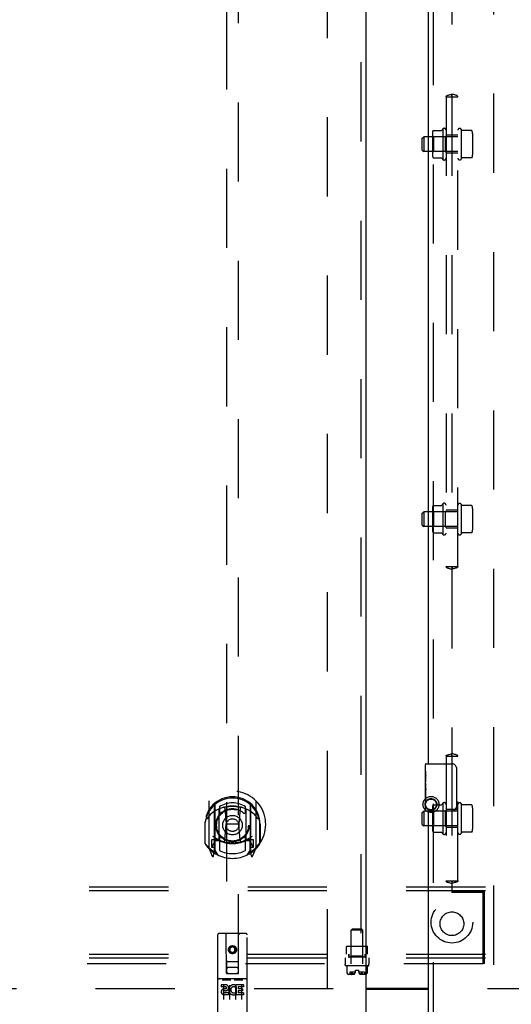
# Model space of a CAD drawing. Header units: inches. Extents: x 0 to 304, y 0 to 196.
# Tile 6 of 129: x 84 to 95, y 65 to 85. Entities that reach past the tile are written whole.
import ezdxf

# ---------------------------------------------------------------- set-up
doc = ezdxf.new("R2010")
doc.units = ezdxf.units.IN
doc.header["$LTSCALE"] = 16.696429
doc.header["$MEASUREMENT"] = 0
doc.linetypes.add('HIDDEN', pattern=[0.2, 0.1, -0.1])
doc.layers.get('0').update_dxf_attribs({"linetype": 'CONTINUOUS'})
for name, color, linetype in [('DEFAULT_2', 8, 'HIDDEN'), ('DOOR_2_ASSEMBLY', 7, 'CONTINUOUS'), ('MAIN_DOOR_ASSEMBLY', 7, 'CONTINUOUS'), ('SUBPANELS', 7, 'CONTINUOUS')]:
    doc.layers.add(name, color=color, linetype=linetype)

msp = doc.modelspace()

# ---------------------------------------------------------------- linework, layer by layer
at = {"color": 3, "linetype": 'Continuous'}
msp.add_line((91.563, 64.871), (92.876, 64.871), dxfattribs=at)
at = {"color": 7, "linetype": 'Continuous'}
msp.add_line((92.876, 64.846), (91.563, 64.846), dxfattribs=at)
at = {"layer": 'DEFAULT_2', "color": 8, "linetype": 'HIDDEN'}
for p, q in [((90.751, 64.871), (90.751, 143.841)), ((94.251, 143.841), (94.251, 64.871)), ((90.876, 64.856), (55.907, 64.856)), ((129.095, 64.856), (94.126, 64.856))]:
    msp.add_line(p, q, dxfattribs=at)
for radius in [0.169, 0.124, 0.114]:
    msp.add_circle((92.935, 68.746), radius, dxfattribs=at)
at = {"layer": 'DOOR_2_ASSEMBLY', "color": 8, "linetype": 'HIDDEN'}
for p, q in [((91.459, 144.502), (91.459, 64.21)), ((88.626, 102.185), (88.626, 65.184)), ((88.876, 65.184), (88.876, 102.185)), ((88.251, 68.811), (88.251, 67.844)), ((88.368, 68.758), (88.368, 67.741)), ((88.376, 68.733), (88.376, 67.73)), ((89.126, 68.733), (89.126, 67.73)), ((89.133, 68.758), (89.133, 67.741)), ((89.251, 67.844), (89.251, 68.811)), ((88.468, 68.01), (88.468, 68.641)), ((88.476, 68.693), (88.476, 68.59)), ((88.588, 68.667), (88.618, 68.328)), ((88.914, 68.667), (88.883, 68.328)), ((89.026, 68.59), (89.026, 68.693)), ((89.033, 68.641), (89.033, 68.01)), ((88.168, 68.328), (88.183, 68.328)), ((88.168, 68.328), (88.168, 67.939)), ((88.176, 67.917), (88.176, 68.374)), ((88.588, 67.983), (88.618, 68.328)), ((88.883, 68.328), (88.618, 68.328)), ((88.914, 67.983), (88.883, 68.328)), ((89.333, 68.328), (89.318, 68.328)), ((89.326, 67.917), (89.326, 68.374)), ((89.333, 68.328), (89.333, 67.939)), ((88.368, 67.999), (88.308, 67.999)), ((88.308, 67.999), (88.308, 67.849)), ((88.346, 67.902), (88.317, 67.856)), ((88.378, 67.962), (88.378, 67.754)), ((88.468, 68), (88.396, 68)), ((88.464, 67.982), (88.398, 67.982)), ((88.476, 68.029), (88.476, 67.776)), ((89.026, 67.776), (89.026, 68.029)), ((89.106, 68), (89.033, 68)), ((89.103, 67.982), (89.038, 67.982)), ((89.123, 67.754), (89.123, 67.962)), ((89.193, 67.999), (89.133, 67.999)), ((89.185, 67.856), (89.156, 67.902)), ((89.193, 67.849), (89.193, 67.999)), ((88.255, 67.833), (88.326, 67.658)), ((88.308, 67.849), (88.376, 67.849)), ((88.347, 67.738), (88.351, 67.735)), ((88.354, 67.661), (88.368, 67.741)), ((88.446, 67.68), (88.376, 67.789)), ((89.126, 67.789), (89.056, 67.68)), ((89.126, 67.849), (89.193, 67.849)), ((89.133, 67.741), (89.148, 67.661)), ((89.154, 67.738), (89.155, 67.738)), ((89.155, 67.738), (89.155, 67.738)), ((89.155, 67.738), (89.155, 67.738)), ((89.176, 67.658), (89.247, 67.833)), ((89.033, 66.024), (88.468, 66.024)), ((88.438, 65.994), (88.438, 64.269)), ((88.624, 65.184), (88.621, 65.994)), ((88.877, 65.184), (88.881, 65.994)), ((89.063, 64.269), (89.063, 65.994)), ((88.751, 65.756), (88.688, 65.72)), ((88.688, 65.72), (88.698, 65.714)), ((88.688, 65.72), (88.688, 65.648)), ((88.688, 65.648), (88.698, 65.654)), ((88.688, 65.648), (88.751, 65.612)), ((88.751, 65.745), (88.698, 65.714)), ((88.698, 65.714), (88.698, 65.654)), ((88.698, 65.654), (88.751, 65.623)), ((88.813, 65.72), (88.751, 65.756)), ((88.751, 65.756), (88.751, 65.745)), ((88.803, 65.714), (88.751, 65.745)), ((88.751, 65.623), (88.803, 65.654)), ((88.751, 65.612), (88.813, 65.648)), ((88.751, 65.612), (88.751, 65.623)), ((88.813, 65.72), (88.803, 65.714)), ((88.803, 65.654), (88.803, 65.714)), ((88.813, 65.648), (88.803, 65.654)), ((88.813, 65.648), (88.813, 65.72)), ((88.623, 65.434), (88.879, 65.434)), ((88.836, 65.309), (88.666, 65.309)), ((89.033, 65.067), (88.468, 65.067)), ((88.54, 65.051), (88.712, 65.051)), ((88.624, 65.184), (88.626, 65.184)), ((88.626, 65.184), (88.876, 65.184)), ((88.79, 65.051), (88.962, 65.051)), ((88.876, 65.184), (88.877, 65.184)), ((88.606, 64.945), (88.514, 64.945)), ((88.514, 64.945), (88.514, 64.902)), ((88.606, 64.902), (88.514, 64.902)), ((88.563, 64.936), (88.563, 64.63)), ((88.61, 64.859), (88.564, 64.859)), ((88.606, 64.818), (88.578, 64.818)), ((88.688, 64.936), (88.688, 64.63)), ((88.802, 64.78), (88.819, 64.74)), ((88.813, 64.936), (88.813, 64.63)), ((88.827, 64.909), (88.814, 64.89)), ((88.823, 64.934), (88.827, 64.932)), ((88.983, 64.945), (88.827, 64.945)), ((88.827, 64.945), (88.827, 64.932)), ((88.827, 64.909), (88.827, 64.731)), ((88.983, 64.902), (88.869, 64.902)), ((88.869, 64.902), (88.869, 64.859)), ((88.961, 64.859), (88.869, 64.859)), ((88.961, 64.816), (88.869, 64.816)), ((88.869, 64.816), (88.869, 64.774)), ((88.938, 64.936), (88.938, 64.63)), ((88.961, 64.859), (88.961, 64.816)), ((88.983, 64.945), (88.983, 64.902)), ((88.67, 64.774), (88.578, 64.774)), ((88.67, 64.731), (88.578, 64.731)), ((88.67, 64.774), (88.67, 64.731)), ((88.983, 64.731), (88.827, 64.731)), ((88.983, 64.774), (88.869, 64.774)), ((88.983, 64.774), (88.983, 64.731))]:
    msp.add_line(p, q, dxfattribs=at)
at = {"layer": 'DOOR_2_ASSEMBLY', "color": 3, "linetype": 'Continuous'}
msp.add_line((91.563, 144.502), (91.563, 64.21), dxfattribs=at)
at = {"layer": 'DOOR_2_ASSEMBLY', "color": 8, "linetype": 'HIDDEN'}
for points in [[(88.297, 68.543), (88.295, 68.541), (88.294, 68.54), (88.292, 68.539), (88.29, 68.537), (88.289, 68.536), (88.287, 68.534), (88.285, 68.532), (88.284, 68.531), (88.282, 68.529), (88.28, 68.527), (88.278, 68.525), (88.276, 68.523), (88.275, 68.521), (88.273, 68.519), (88.271, 68.516), (88.269, 68.514), (88.267, 68.512), (88.265, 68.509), (88.262, 68.506), (88.26, 68.504), (88.258, 68.501), (88.256, 68.498), (88.253, 68.495), (88.251, 68.492), (88.249, 68.488), (88.246, 68.485), (88.244, 68.481), (88.241, 68.477), (88.239, 68.474), (88.236, 68.469), (88.233, 68.465), (88.23, 68.461), (88.228, 68.456), (88.225, 68.451), (88.222, 68.446), (88.218, 68.441)], [(88.563, 68.684), (88.568, 68.686), (88.574, 68.687), (88.579, 68.689), (88.585, 68.69), (88.59, 68.691), (88.596, 68.693), (88.601, 68.694), (88.606, 68.695), (88.612, 68.696), (88.617, 68.697), (88.623, 68.698), (88.628, 68.699), (88.634, 68.7), (88.639, 68.701), (88.645, 68.702), (88.651, 68.703), (88.656, 68.704), (88.662, 68.704), (88.667, 68.705), (88.673, 68.706), (88.678, 68.706), (88.684, 68.707), (88.689, 68.707), (88.695, 68.708), (88.701, 68.708), (88.706, 68.709), (88.712, 68.709), (88.717, 68.709), (88.723, 68.71), (88.729, 68.71), (88.734, 68.71), (88.74, 68.71), (88.745, 68.71), (88.751, 68.71), (88.757, 68.71), (88.762, 68.71), (88.768, 68.71), (88.773, 68.71), (88.779, 68.71), (88.784, 68.709), (88.79, 68.709), (88.796, 68.709), (88.801, 68.708), (88.807, 68.708), (88.812, 68.707), (88.818, 68.707), (88.824, 68.706), (88.829, 68.706), (88.835, 68.705), (88.84, 68.704), (88.846, 68.704), (88.851, 68.703), (88.857, 68.702), (88.862, 68.701), (88.868, 68.7), (88.873, 68.699), (88.879, 68.698), (88.884, 68.697), (88.89, 68.696), (88.895, 68.695), (88.901, 68.694), (88.906, 68.693), (88.912, 68.691), (88.917, 68.69), (88.923, 68.689), (88.928, 68.687), (88.933, 68.686), (88.939, 68.684)], [(89.283, 68.441), (89.28, 68.446), (89.277, 68.451), (89.274, 68.456), (89.271, 68.461), (89.269, 68.465), (89.266, 68.469), (89.263, 68.474), (89.261, 68.477), (89.258, 68.481), (89.256, 68.485), (89.253, 68.488), (89.251, 68.492), (89.248, 68.495), (89.246, 68.498), (89.244, 68.501), (89.242, 68.504), (89.239, 68.506), (89.237, 68.509), (89.235, 68.512), (89.233, 68.514), (89.231, 68.516), (89.229, 68.519), (89.227, 68.521), (89.225, 68.523), (89.224, 68.525), (89.222, 68.527), (89.22, 68.529), (89.218, 68.531), (89.216, 68.532), (89.215, 68.534), (89.213, 68.536), (89.211, 68.537), (89.21, 68.539), (89.208, 68.54), (89.207, 68.541), (89.205, 68.543)], [(88.533, 65.049), (88.534, 65.049), (88.534, 65.05), (88.534, 65.05), (88.534, 65.05), (88.534, 65.05), (88.534, 65.05), (88.534, 65.05), (88.534, 65.05), (88.534, 65.05), (88.534, 65.05), (88.534, 65.05), (88.535, 65.05), (88.535, 65.05), (88.535, 65.05), (88.535, 65.05), (88.535, 65.05), (88.535, 65.05), (88.535, 65.05), (88.535, 65.05), (88.536, 65.05), (88.536, 65.05), (88.536, 65.05), (88.536, 65.05), (88.536, 65.05), (88.536, 65.05), (88.536, 65.05), (88.537, 65.05), (88.537, 65.05), (88.537, 65.05), (88.537, 65.05), (88.537, 65.05), (88.537, 65.05), (88.538, 65.051), (88.538, 65.051), (88.538, 65.051), (88.538, 65.051), (88.538, 65.051), (88.538, 65.051), (88.539, 65.051), (88.539, 65.051), (88.539, 65.051), (88.539, 65.051), (88.539, 65.051), (88.54, 65.051), (88.54, 65.051)], [(88.712, 65.051), (88.712, 65.051), (88.712, 65.051), (88.712, 65.051), (88.713, 65.051), (88.713, 65.051), (88.713, 65.051), (88.713, 65.051), (88.713, 65.051), (88.714, 65.051), (88.714, 65.051), (88.714, 65.051), (88.714, 65.051), (88.714, 65.051), (88.715, 65.05), (88.715, 65.05), (88.715, 65.05), (88.715, 65.05), (88.715, 65.05), (88.715, 65.05), (88.715, 65.05), (88.716, 65.05), (88.716, 65.05), (88.716, 65.05), (88.716, 65.05), (88.716, 65.05), (88.716, 65.05), (88.716, 65.05), (88.717, 65.05), (88.717, 65.05), (88.717, 65.05), (88.717, 65.05), (88.717, 65.05), (88.717, 65.05), (88.717, 65.05), (88.717, 65.05), (88.717, 65.05), (88.718, 65.05), (88.718, 65.05), (88.718, 65.05), (88.718, 65.05), (88.718, 65.05), (88.718, 65.05), (88.718, 65.05), (88.718, 65.05), (88.718, 65.049), (88.718, 65.049)], [(88.783, 65.049), (88.784, 65.049), (88.784, 65.05), (88.784, 65.05), (88.784, 65.05), (88.784, 65.05), (88.784, 65.05), (88.784, 65.05), (88.784, 65.05), (88.784, 65.05), (88.784, 65.05), (88.784, 65.05), (88.785, 65.05), (88.785, 65.05), (88.785, 65.05), (88.785, 65.05), (88.785, 65.05), (88.785, 65.05), (88.785, 65.05), (88.785, 65.05), (88.786, 65.05), (88.786, 65.05), (88.786, 65.05), (88.786, 65.05), (88.786, 65.05), (88.786, 65.05), (88.786, 65.05), (88.787, 65.05), (88.787, 65.05), (88.787, 65.05), (88.787, 65.05), (88.787, 65.05), (88.787, 65.05), (88.788, 65.051), (88.788, 65.051), (88.788, 65.051), (88.788, 65.051), (88.788, 65.051), (88.788, 65.051), (88.789, 65.051), (88.789, 65.051), (88.789, 65.051), (88.789, 65.051), (88.789, 65.051), (88.79, 65.051), (88.79, 65.051)], [(88.962, 65.051), (88.962, 65.051), (88.962, 65.051), (88.962, 65.051), (88.963, 65.051), (88.963, 65.051), (88.963, 65.051), (88.963, 65.051), (88.963, 65.051), (88.964, 65.051), (88.964, 65.051), (88.964, 65.051), (88.964, 65.051), (88.964, 65.051), (88.965, 65.05), (88.965, 65.05), (88.965, 65.05), (88.965, 65.05), (88.965, 65.05), (88.965, 65.05), (88.965, 65.05), (88.966, 65.05), (88.966, 65.05), (88.966, 65.05), (88.966, 65.05), (88.966, 65.05), (88.966, 65.05), (88.966, 65.05), (88.967, 65.05), (88.967, 65.05), (88.967, 65.05), (88.967, 65.05), (88.967, 65.05), (88.967, 65.05), (88.967, 65.05), (88.967, 65.05), (88.967, 65.05), (88.968, 65.05), (88.968, 65.05), (88.968, 65.05), (88.968, 65.05), (88.968, 65.05), (88.968, 65.05), (88.968, 65.05), (88.968, 65.05), (88.968, 65.049), (88.968, 65.049)]]:
    msp.add_lwpolyline(points, dxfattribs=at)
for centre, radius in [((88.751, 68.31), 0.35), ((88.751, 68.31), 0.335), ((88.751, 68.31), 0.205), ((88.751, 68.31), 0.133), ((88.751, 65.684), 0.085), ((88.751, 65.684), 0.0845)]:
    msp.add_circle(centre, radius, dxfattribs=at)
for centre, radius, start, end in [((88.751, 68.328), 0.7, 305.5126, 234.4874), ((88.751, 68.325), 0.583, 0.2464, 179.7536), ((88.751, 68.3), 0.58, 7.6622, 172.3378), ((88.266, 68.811), 0.015, 135.0748, 180), ((88.383, 68.758), 0.015, 130.3587, 180), ((88.396, 68.733), 0.02, 129.3378, 179.9984), ((88.751, 68.3), 0.48, 55.0461, 124.9539), ((89.106, 68.733), 0.02, 0, 50.6594), ((89.118, 68.758), 0.015, 0, 49.6413), ((89.236, 68.811), 0.015, 0, 44.9252), ((88.751, 68.01), 0.7, 49.529, 130.471), ((88.483, 68.641), 0.015, 112.9863, 180), ((88.506, 68.59), 0.03, 180, 311.1261), ((88.751, 68.31), 0.343, 48.8739, 131.1261), ((88.568, 68.665), 0.02, 5.0796, 105.5752), ((88.934, 68.665), 0.02, 74.4248, 174.9204), ((88.996, 68.59), 0.03, 228.8739, 360), ((89.018, 68.641), 0.015, 0, 67.0137), ((88.196, 68.374), 0.02, 172.3378, 180), ((89.306, 68.374), 0.02, 0, 7.6622), ((88.196, 67.917), 0.02, 180, 215.2961), ((88.751, 68.31), 0.7, 215.2961, 324.7039), ((88.751, 68.64), 0.7, 233.2319, 306.7681), ((88.188, 68.004), 0.188, 327.3208, 360), ((88.396, 67.98), 0.02, 90, 180), ((88.398, 67.962), 0.02, 90, 180), ((88.464, 67.962), 0.02, 66.536, 90), ((88.483, 68.01), 0.015, 180, 247.0137), ((88.751, 68.622), 0.7, 246.536, 293.464), ((88.506, 68.029), 0.03, 48.8739, 180), ((88.751, 68.31), 0.343, 228.8739, 311.1261), ((88.568, 67.985), 0.02, 254.3869, 354.9204), ((88.934, 67.985), 0.02, 185.0796, 285.6131), ((88.996, 68.029), 0.03, 0, 131.1261), ((89.018, 68.01), 0.015, 292.9863, 360), ((89.038, 67.962), 0.02, 90, 113.464), ((89.103, 67.962), 0.02, 0, 90), ((89.106, 67.98), 0.02, 0, 90), ((89.314, 68.004), 0.188, 180, 212.6792), ((89.306, 67.917), 0.02, 324.7039, 360), ((88.266, 67.844), 0.015, 180, 224.9252), ((88.321, 67.854), 0.005, 147.3208, 270), ((88.356, 67.774), 0.02, 234.4874, 360), ((88.358, 67.754), 0.02, 234.7457, 360), ((88.396, 67.73), 0.02, 180, 238.5295), ((88.751, 68.31), 0.6, 242.7204, 297.2796), ((89.106, 67.73), 0.02, 301.4688, 359.9992), ((89.143, 67.754), 0.02, 180, 305.2543), ((89.146, 67.774), 0.02, 180, 305.5126), ((89.181, 67.854), 0.005, 270, 32.6792), ((89.236, 67.844), 0.015, 315.0748, 360), ((88.339, 67.663), 0.015, 201.8041, 350), ((89.162, 67.663), 0.015, 190, 338.1959), ((88.468, 65.994), 0.03, 90, 180), ((88.591, 65.994), 0.03, 0, 90), ((88.911, 65.994), 0.03, 90, 180), ((89.033, 65.994), 0.03, 0, 90), ((88.666, 65.269), 0.04, 90, 180), ((88.666, 65.224), 0.04, 180, 270), ((88.836, 65.269), 0.04, 0, 90), ((88.836, 65.224), 0.04, 270, 360), ((88.468, 65.097), 0.03, 180, 270), ((89.033, 65.097), 0.03, 270, 360), ((88.578, 64.796), 0.0644, 102.2995, 270.0775), ((88.578, 64.796), 0.0219, 89.9011, 270), ((88.606, 64.881), 0.0635, 270, 90), ((88.606, 64.88), 0.0219, 280.307, 90), ((88.777, 64.838), 0.107, 64.2636, 293.4027), ((88.777, 64.838), 0.0639, 54.8895, 293.4026)]:
    msp.add_arc(centre, radius, start, end, dxfattribs=at)
at = {"layer": 'MAIN_DOOR_ASSEMBLY', "color": 8, "linetype": 'HIDDEN'}
for p, q in [((92.98, 92.261), (92.98, 69.451)), ((92.98, 68.761), (92.98, 64.21))]:
    msp.add_line(p, q, dxfattribs=at)
at = {"layer": 'MAIN_DOOR_ASSEMBLY', "color": 3, "linetype": 'Continuous'}
for p, q in [((92.876, 92.106), (92.876, 69.606)), ((92.876, 68.606), (92.876, 64.21))]:
    msp.add_line(p, q, dxfattribs=at)
at = {"layer": 'MAIN_DOOR_ASSEMBLY', "color": 7, "linetype": 'Continuous'}
for p, q in [((92.816, 69.445), (92.816, 69.591)), ((92.831, 69.606), (93.371, 69.606)), ((92.816, 69.188), (92.816, 69.445)), ((92.822, 69.389), (92.816, 69.389)), ((92.823, 69.221), (92.823, 69.358)), ((93.471, 69.506), (93.471, 68.706)), ((92.816, 69.221), (92.823, 69.221)), ((92.816, 68.621), (92.816, 69.185)), ((92.817, 69.158), (92.816, 69.158)), ((92.816, 69.027), (92.822, 69.027)), ((92.816, 68.991), (92.823, 68.991)), ((92.823, 68.76), (92.823, 68.991)), ((92.816, 68.928), (92.823, 68.928)), ((92.816, 68.76), (92.823, 68.76)), ((93.371, 68.606), (92.831, 68.606))]:
    msp.add_line(p, q, dxfattribs=at)
for points in [[(92.816, 69.445), (92.816, 69.442), (92.816, 69.437), (92.817, 69.432), (92.819, 69.418)], [(92.819, 69.418), (92.82, 69.411), (92.82, 69.403), (92.821, 69.394)], [(92.821, 69.394), (92.822, 69.385), (92.822, 69.376), (92.823, 69.367), (92.823, 69.358)], [(93.464, 69.542), (93.466, 69.537), (93.468, 69.531), (93.469, 69.525), (93.47, 69.519), (93.471, 69.512), (93.471, 69.506)], [(92.816, 69.188), (92.816, 69.18), (92.817, 69.17), (92.817, 69.16)], [(92.817, 69.16), (92.82, 69.127), (92.821, 69.115), (92.822, 69.102), (92.822, 69.09), (92.823, 69.077), (92.823, 69.064), (92.823, 69.051), (92.822, 69.039), (92.822, 69.026), (92.821, 69.014), (92.82, 69.002)], [(93.471, 68.706), (93.471, 68.7), (93.47, 68.694), (93.469, 68.687), (93.468, 68.681), (93.466, 68.676), (93.464, 68.67)]]:
    msp.add_lwpolyline(points, dxfattribs=at)
for centre, radius, start, end in [((92.831, 69.591), 0.015, 90, 180), ((93.371, 69.506), 0.1, 21.1999, 90), ((92.831, 68.621), 0.015, 180, 270), ((93.371, 68.706), 0.1, 270, 338.8001)]:
    msp.add_arc(centre, radius, start, end, dxfattribs=at)
msp.add_ellipse((93.079, 69.022), major_axis=(0.263, 0), ratio=0.432808, start_param=3.141593, end_param=3.321581, dxfattribs=at)
at = {"layer": 'SUBPANELS', "color": 8, "linetype": 'HIDDEN'}
for p, q in [((93.376, 86.861), (93.376, 83.726)), ((93.372, 83.675), (93.375, 83.676)), ((93.378, 83.676), (93.376, 83.676)), ((93.376, 83.676), (93.38, 83.675)), ((93.25, 83.669), (93.374, 83.669)), ((93.251, 83.669), (93.251, 73.762)), ((93.374, 83.669), (93.377, 83.669)), ((93.376, 83.669), (93.376, 73.762)), ((93.377, 83.669), (93.502, 83.669)), ((93.501, 73.762), (93.501, 83.669)), ((92.965, 82.895), (92.965, 82.442)), ((92.985, 82.825), (92.965, 82.845)), ((92.986, 82.959), (93.157, 82.959)), ((93.181, 82.987), (93.181, 82.35)), ((93.231, 82.825), (93.251, 82.845)), ((93.501, 82.856), (93.251, 82.856)), ((93.578, 82.963), (93.571, 82.983)), ((93.571, 82.983), (93.571, 82.354)), ((93.79, 82.956), (93.587, 82.956)), ((93.811, 82.892), (93.811, 82.445)), ((92.751, 82.794), (92.781, 82.824)), ((92.751, 82.544), (92.751, 82.794)), ((93.501, 82.824), (92.781, 82.824)), ((92.781, 82.824), (92.781, 82.514)), ((93.231, 82.825), (92.985, 82.825)), ((92.985, 82.825), (92.985, 82.513)), ((93.231, 82.825), (93.231, 82.513)), ((92.751, 82.544), (92.781, 82.514)), ((93.501, 82.514), (92.781, 82.514)), ((92.985, 82.513), (92.965, 82.493)), ((93.231, 82.513), (92.985, 82.513)), ((93.231, 82.513), (93.251, 82.493)), ((93.501, 82.481), (93.251, 82.481)), ((92.986, 82.379), (93.157, 82.379)), ((93.578, 82.375), (93.571, 82.354)), ((93.79, 82.381), (93.587, 82.381)), ((92.965, 74.989), (92.965, 74.536)), ((92.986, 75.052), (93.157, 75.052)), ((93.181, 75.081), (93.181, 74.444)), ((93.501, 74.95), (93.251, 74.95)), ((93.578, 75.056), (93.571, 75.077)), ((93.571, 75.077), (93.571, 74.448)), ((93.79, 75.05), (93.587, 75.05)), ((93.811, 74.986), (93.811, 74.539)), ((92.751, 74.887), (92.781, 74.917)), ((92.751, 74.637), (92.751, 74.887)), ((93.501, 74.917), (92.781, 74.917)), ((92.781, 74.917), (92.781, 74.607)), ((92.985, 74.918), (92.965, 74.938)), ((93.231, 74.918), (92.985, 74.918)), ((92.985, 74.918), (92.985, 74.606)), ((93.231, 74.918), (93.251, 74.938)), ((93.231, 74.918), (93.231, 74.606)), ((92.751, 74.637), (92.781, 74.607)), ((93.501, 74.607), (92.781, 74.607)), ((92.985, 74.606), (92.965, 74.586)), ((93.231, 74.606), (92.985, 74.606)), ((93.231, 74.606), (93.251, 74.586)), ((93.501, 74.575), (93.251, 74.575)), ((92.986, 74.472), (93.157, 74.472)), ((93.578, 74.468), (93.571, 74.448)), ((93.79, 74.475), (93.587, 74.475)), ((93.25, 73.762), (93.374, 73.762)), ((93.376, 73.755), (93.372, 73.756)), ((93.374, 73.762), (93.377, 73.762)), ((93.374, 73.755), (93.376, 73.755)), ((93.376, 73.705), (93.376, 69.82)), ((93.377, 73.762), (93.502, 73.762)), ((93.38, 73.756), (93.377, 73.755)), ((93.25, 69.762), (93.374, 69.762)), ((93.251, 69.762), (93.251, 67.137)), ((93.372, 69.769), (93.375, 69.769)), ((93.374, 69.762), (93.377, 69.762)), ((93.376, 69.769), (93.38, 69.769)), ((93.378, 69.769), (93.376, 69.769)), ((93.376, 69.762), (93.376, 67.137)), ((93.377, 69.762), (93.502, 69.762)), ((93.501, 67.137), (93.501, 69.762)), ((92.986, 68.74), (93.157, 68.74)), ((93.181, 68.768), (93.181, 68.132)), ((93.578, 68.744), (93.571, 68.765)), ((93.571, 68.765), (93.571, 68.135)), ((93.79, 68.737), (93.587, 68.737)), ((92.751, 68.575), (92.781, 68.605)), ((92.751, 68.325), (92.751, 68.575)), ((93.501, 68.605), (92.781, 68.605)), ((92.781, 68.605), (92.781, 68.295)), ((92.965, 68.677), (92.965, 68.223)), ((92.985, 68.606), (92.965, 68.626)), ((93.231, 68.606), (92.985, 68.606)), ((92.985, 68.606), (92.985, 68.294)), ((93.231, 68.606), (93.251, 68.626)), ((93.231, 68.606), (93.231, 68.294)), ((93.501, 68.637), (93.251, 68.637)), ((93.811, 68.674), (93.811, 68.226)), ((92.751, 68.325), (92.781, 68.295)), ((93.501, 68.295), (92.781, 68.295)), ((92.985, 68.294), (92.965, 68.274)), ((93.231, 68.294), (92.985, 68.294)), ((92.986, 68.16), (93.157, 68.16)), ((93.231, 68.294), (93.251, 68.274)), ((93.501, 68.262), (93.251, 68.262)), ((93.578, 68.156), (93.571, 68.135)), ((93.79, 68.163), (93.587, 68.163)), ((93.25, 67.137), (93.374, 67.137)), ((93.376, 67.13), (93.372, 67.131)), ((93.374, 67.137), (93.377, 67.137)), ((93.374, 67.13), (93.376, 67.13)), ((93.376, 67.08), (93.376, 66.887)), ((93.377, 67.137), (93.502, 67.137)), ((93.38, 67.131), (93.377, 67.13)), ((72.376, 67.012), (114.376, 67.012)), ((72.376, 66.934), (114.376, 66.934)), ((93.376, 66.919), (94.063, 66.919)), ((94.033, 66.887), (93.376, 66.887)), ((94.033, 65.387), (94.033, 66.887)), ((94.063, 65.387), (94.063, 66.919)), ((91.282, 66.122), (91.252, 66.092)), ((91.5, 66.092), (91.252, 66.092)), ((91.252, 65.387), (91.252, 66.092)), ((91.282, 66.122), (91.47, 66.122)), ((91.47, 66.122), (91.5, 66.092)), ((91.5, 65.387), (91.5, 66.092)), ((91.166, 65.76), (91.156, 65.75)), ((91.596, 65.75), (91.156, 65.75)), ((91.156, 65.59), (91.156, 65.75)), ((91.166, 65.76), (91.586, 65.76)), ((91.251, 65.75), (91.241, 65.76)), ((91.251, 65.546), (91.251, 65.75)), ((91.501, 65.75), (91.511, 65.76)), ((91.501, 65.546), (91.501, 65.75)), ((91.586, 65.76), (91.596, 65.75)), ((91.596, 65.59), (91.596, 65.75)), ((72.376, 65.59), (114.376, 65.59)), ((72.376, 65.512), (114.376, 65.512)), ((91.126, 65.512), (91.126, 65.387)), ((91.204, 65.59), (91.204, 65.512)), ((91.204, 65.536), (91.204, 65.59)), ((91.204, 65.536), (91.547, 65.536)), ((91.251, 65.546), (91.241, 65.536)), ((91.501, 65.546), (91.251, 65.546)), ((91.501, 65.546), (91.511, 65.536)), ((91.547, 65.536), (91.547, 65.59)), ((91.548, 65.59), (91.548, 65.512)), ((91.626, 65.512), (91.626, 65.387)), ((94.033, 65.387), (59.407, 65.387)), ((91.126, 65.355), (91.126, 65.377)), ((91.616, 65.345), (91.136, 65.345)), ((91.163, 65.345), (91.163, 65.199)), ((91.163, 65.199), (91.164, 65.198)), ((91.163, 65.199), (91.163, 65.199)), ((91.163, 65.199), (91.164, 65.198)), ((91.163, 65.199), (91.163, 65.199)), ((91.164, 65.198), (91.164, 65.197)), ((91.164, 65.198), (91.164, 65.198)), ((91.164, 65.197), (91.164, 65.196)), ((91.164, 65.197), (91.164, 65.196)), ((91.164, 65.196), (91.164, 65.195)), ((91.165, 65.195), (91.164, 65.195)), ((91.341, 65.21), (91.222, 65.21)), ((91.222, 65.21), (91.222, 65.163)), ((91.265, 65.192), (91.266, 65.195)), ((91.266, 65.195), (91.266, 65.195)), ((91.273, 65.196), (91.273, 65.197)), ((91.274, 65.196), (91.273, 65.197)), ((91.274, 65.196), (91.274, 65.195)), ((91.275, 65.195), (91.274, 65.195)), ((91.277, 65.192), (91.275, 65.195)), ((91.276, 65.192), (91.279, 65.189)), ((91.341, 65.25), (91.411, 65.25)), ((91.341, 65.217), (91.341, 65.25)), ((91.411, 65.217), (91.411, 65.25)), ((91.53, 65.21), (91.411, 65.21)), ((91.475, 65.192), (91.477, 65.195)), ((91.479, 65.197), (91.478, 65.196)), ((91.485, 65.196), (91.485, 65.197)), ((91.486, 65.195), (91.486, 65.195)), ((91.53, 65.21), (91.53, 65.163)), ((91.586, 65.192), (91.587, 65.195)), ((91.587, 65.195), (91.588, 65.196)), ((91.589, 65.199), (91.588, 65.199)), ((91.588, 65.199), (91.588, 65.198)), ((91.588, 65.198), (91.588, 65.198)), ((91.588, 65.198), (91.588, 65.198)), ((91.588, 65.197), (91.588, 65.198)), ((91.588, 65.196), (91.588, 65.197)), ((91.589, 65.345), (91.589, 65.199)), ((91.589, 65.199), (91.589, 65.199)), ((91.589, 65.199), (91.589, 65.199)), ((91.589, 65.199), (91.589, 65.199)), ((91.626, 65.355), (91.626, 65.377)), ((127.345, 65.387), (94.063, 65.387)), ((91.176, 65.175), (91.174, 65.176)), ((91.176, 65.175), (91.177, 65.173)), ((91.177, 65.173), (91.184, 65.166)), ((91.309, 65.163), (91.189, 65.163)), ((91.256, 65.176), (91.255, 65.175)), ((91.563, 65.163), (91.443, 65.163)), ((91.46, 65.178), (91.463, 65.18)), ((91.497, 65.175), (91.496, 65.176)), ((91.497, 65.175), (91.499, 65.173)), ((91.5, 65.171), (91.5, 65.172)), ((91.575, 65.173), (91.567, 65.166)), ((91.575, 65.173), (91.576, 65.175)), ((91.578, 65.176), (91.576, 65.175))]:
    msp.add_line(p, q, dxfattribs=at)
for points in [[(93.25, 83.669), (93.251, 83.676), (93.255, 83.683), (93.263, 83.689), (93.274, 83.695), (93.287, 83.699), (93.302, 83.703), (93.319, 83.708), (93.338, 83.713), (93.357, 83.719), (93.376, 83.726)], [(93.371, 83.676), (93.371, 83.676), (93.371, 83.677), (93.372, 83.678), (93.372, 83.679), (93.373, 83.682), (93.373, 83.687), (93.374, 83.693), (93.375, 83.702), (93.375, 83.713), (93.376, 83.726)], [(93.371, 83.675), (93.371, 83.676), (93.371, 83.676), (93.371, 83.676)], [(93.374, 83.669), (93.373, 83.673), (93.372, 83.675), (93.371, 83.675)], [(93.375, 83.676), (93.376, 83.676), (93.376, 83.676), (93.376, 83.676), (93.375, 83.676), (93.374, 83.676)], [(93.381, 83.676), (93.381, 83.676), (93.381, 83.677), (93.38, 83.678), (93.38, 83.679), (93.379, 83.682), (93.378, 83.687), (93.378, 83.693), (93.377, 83.702), (93.376, 83.713), (93.376, 83.726)], [(93.502, 83.669), (93.501, 83.676), (93.497, 83.683), (93.489, 83.689), (93.478, 83.695), (93.465, 83.699), (93.45, 83.703), (93.432, 83.708), (93.414, 83.713), (93.395, 83.719), (93.376, 83.726)], [(93.377, 83.669), (93.379, 83.673), (93.38, 83.675), (93.381, 83.675)], [(93.381, 83.675), (93.381, 83.676), (93.381, 83.676), (93.381, 83.676)], [(92.977, 82.953), (92.978, 82.954), (92.978, 82.955), (92.979, 82.956), (92.98, 82.957), (92.982, 82.958), (92.983, 82.958), (92.984, 82.958), (92.986, 82.959), (92.986, 82.959)], [(93.165, 82.963), (93.165, 82.963), (93.165, 82.963), (93.165, 82.963), (93.165, 82.963), (93.165, 82.963), (93.165, 82.963), (93.165, 82.963), (93.164, 82.962), (93.164, 82.962), (93.164, 82.962), (93.164, 82.962), (93.164, 82.962), (93.164, 82.962), (93.164, 82.962), (93.164, 82.961), (93.163, 82.961), (93.163, 82.961), (93.163, 82.961), (93.163, 82.961), (93.163, 82.961), (93.163, 82.961), (93.162, 82.96), (93.162, 82.96), (93.162, 82.96), (93.162, 82.96), (93.161, 82.96), (93.161, 82.96), (93.161, 82.959), (93.16, 82.959), (93.16, 82.959), (93.159, 82.959), (93.159, 82.959), (93.158, 82.959), (93.158, 82.959), (93.157, 82.959), (93.157, 82.959)], [(93.587, 82.956), (93.587, 82.956), (93.587, 82.956), (93.586, 82.956), (93.586, 82.956), (93.585, 82.956), (93.585, 82.956), (93.585, 82.956), (93.584, 82.956), (93.584, 82.956), (93.584, 82.957), (93.583, 82.957), (93.583, 82.957), (93.583, 82.957), (93.583, 82.957), (93.582, 82.957), (93.582, 82.957), (93.582, 82.957), (93.582, 82.958), (93.582, 82.958), (93.581, 82.958), (93.581, 82.958), (93.581, 82.958), (93.581, 82.958), (93.581, 82.958), (93.581, 82.958), (93.58, 82.959), (93.58, 82.959), (93.58, 82.959), (93.58, 82.959), (93.58, 82.959), (93.58, 82.959), (93.58, 82.959), (93.58, 82.959), (93.58, 82.96), (93.579, 82.96), (93.579, 82.96), (93.579, 82.96), (93.579, 82.96), (93.579, 82.96), (93.579, 82.96), (93.579, 82.96), (93.579, 82.96), (93.579, 82.961), (93.579, 82.961), (93.579, 82.961), (93.579, 82.961), (93.579, 82.961), (93.579, 82.961), (93.578, 82.961), (93.578, 82.961), (93.578, 82.961), (93.578, 82.962), (93.578, 82.962), (93.578, 82.962), (93.578, 82.962), (93.578, 82.962), (93.578, 82.962), (93.578, 82.962), (93.578, 82.962), (93.578, 82.962), (93.578, 82.962), (93.578, 82.962), (93.578, 82.963), (93.578, 82.963), (93.578, 82.963)], [(93.799, 82.95), (93.798, 82.951), (93.797, 82.953), (93.796, 82.954), (93.794, 82.955), (93.793, 82.955), (93.791, 82.956), (93.79, 82.956)], [(92.977, 82.385), (92.978, 82.383), (92.978, 82.382), (92.979, 82.381), (92.98, 82.38), (92.982, 82.38), (92.983, 82.379), (92.984, 82.379), (92.986, 82.379), (92.986, 82.379)], [(93.157, 82.379), (93.157, 82.379), (93.158, 82.379), (93.158, 82.378), (93.159, 82.378), (93.159, 82.378), (93.16, 82.378), (93.16, 82.378), (93.16, 82.378), (93.161, 82.378), (93.161, 82.378), (93.161, 82.377), (93.162, 82.377), (93.162, 82.377), (93.162, 82.377), (93.162, 82.377), (93.162, 82.377), (93.163, 82.377), (93.163, 82.376), (93.163, 82.376), (93.163, 82.376), (93.163, 82.376), (93.163, 82.376), (93.164, 82.376), (93.164, 82.376), (93.164, 82.376), (93.164, 82.375), (93.164, 82.375), (93.164, 82.375), (93.164, 82.375), (93.164, 82.375), (93.164, 82.375), (93.165, 82.375), (93.165, 82.375), (93.165, 82.374), (93.165, 82.374), (93.165, 82.374), (93.165, 82.374), (93.165, 82.374), (93.165, 82.374)], [(93.578, 82.375), (93.578, 82.375), (93.578, 82.375), (93.578, 82.375), (93.578, 82.375), (93.578, 82.375), (93.578, 82.375), (93.578, 82.375), (93.578, 82.375), (93.578, 82.375), (93.578, 82.375), (93.578, 82.376), (93.578, 82.376), (93.578, 82.376), (93.578, 82.376), (93.578, 82.376), (93.578, 82.376), (93.579, 82.376), (93.579, 82.376), (93.579, 82.376), (93.579, 82.376), (93.579, 82.377), (93.579, 82.377), (93.579, 82.377), (93.579, 82.377), (93.579, 82.377), (93.579, 82.377), (93.579, 82.377), (93.579, 82.377), (93.579, 82.377), (93.579, 82.378), (93.58, 82.378), (93.58, 82.378), (93.58, 82.378), (93.58, 82.378), (93.58, 82.378), (93.58, 82.378), (93.58, 82.378), (93.58, 82.379), (93.58, 82.379), (93.581, 82.379), (93.581, 82.379), (93.581, 82.379), (93.581, 82.379), (93.581, 82.379), (93.581, 82.379), (93.582, 82.38), (93.582, 82.38), (93.582, 82.38), (93.582, 82.38), (93.582, 82.38), (93.583, 82.38), (93.583, 82.38), (93.583, 82.38), (93.583, 82.381), (93.584, 82.381), (93.584, 82.381), (93.584, 82.381), (93.585, 82.381), (93.585, 82.381), (93.585, 82.381), (93.586, 82.381), (93.586, 82.381), (93.587, 82.381), (93.587, 82.381), (93.587, 82.381)], [(93.799, 82.387), (93.798, 82.386), (93.797, 82.385), (93.796, 82.384), (93.794, 82.383), (93.793, 82.382), (93.791, 82.382), (93.79, 82.381)], [(92.977, 75.046), (92.978, 75.048), (92.978, 75.049), (92.979, 75.05), (92.98, 75.051), (92.982, 75.051), (92.983, 75.052), (92.984, 75.052), (92.986, 75.052), (92.986, 75.052)], [(93.165, 75.057), (93.165, 75.057), (93.165, 75.057), (93.165, 75.057), (93.165, 75.057), (93.165, 75.057), (93.165, 75.056), (93.165, 75.056), (93.164, 75.056), (93.164, 75.056), (93.164, 75.056), (93.164, 75.056), (93.164, 75.056), (93.164, 75.056), (93.164, 75.055), (93.164, 75.055), (93.163, 75.055), (93.163, 75.055), (93.163, 75.055), (93.163, 75.055), (93.163, 75.054), (93.163, 75.054), (93.162, 75.054), (93.162, 75.054), (93.162, 75.054), (93.162, 75.054), (93.161, 75.054), (93.161, 75.053), (93.161, 75.053), (93.16, 75.053), (93.16, 75.053), (93.159, 75.053), (93.159, 75.053), (93.158, 75.053), (93.158, 75.052), (93.157, 75.052), (93.157, 75.052)], [(93.587, 75.05), (93.587, 75.05), (93.587, 75.05), (93.586, 75.05), (93.586, 75.05), (93.585, 75.05), (93.585, 75.05), (93.585, 75.05), (93.584, 75.05), (93.584, 75.05), (93.584, 75.05), (93.583, 75.05), (93.583, 75.051), (93.583, 75.051), (93.583, 75.051), (93.582, 75.051), (93.582, 75.051), (93.582, 75.051), (93.582, 75.051), (93.582, 75.051), (93.581, 75.052), (93.581, 75.052), (93.581, 75.052), (93.581, 75.052), (93.581, 75.052), (93.581, 75.052), (93.58, 75.052), (93.58, 75.052), (93.58, 75.053), (93.58, 75.053), (93.58, 75.053), (93.58, 75.053), (93.58, 75.053), (93.58, 75.053), (93.58, 75.053), (93.579, 75.053), (93.579, 75.054), (93.579, 75.054), (93.579, 75.054), (93.579, 75.054), (93.579, 75.054), (93.579, 75.054), (93.579, 75.054), (93.579, 75.054), (93.579, 75.054), (93.579, 75.055), (93.579, 75.055), (93.579, 75.055), (93.579, 75.055), (93.578, 75.055), (93.578, 75.055), (93.578, 75.055), (93.578, 75.055), (93.578, 75.055), (93.578, 75.055), (93.578, 75.056), (93.578, 75.056), (93.578, 75.056), (93.578, 75.056), (93.578, 75.056), (93.578, 75.056), (93.578, 75.056), (93.578, 75.056), (93.578, 75.056), (93.578, 75.056), (93.578, 75.056)], [(93.799, 75.044), (93.798, 75.045), (93.797, 75.046), (93.796, 75.047), (93.794, 75.048), (93.793, 75.049), (93.791, 75.049), (93.79, 75.05)], [(92.977, 74.478), (92.978, 74.477), (92.978, 74.476), (92.979, 74.475), (92.98, 74.474), (92.982, 74.473), (92.983, 74.473), (92.984, 74.473), (92.986, 74.472), (92.986, 74.472)], [(93.157, 74.472), (93.157, 74.472), (93.158, 74.472), (93.158, 74.472), (93.159, 74.472), (93.159, 74.472), (93.16, 74.472), (93.16, 74.472), (93.16, 74.472), (93.161, 74.471), (93.161, 74.471), (93.161, 74.471), (93.162, 74.471), (93.162, 74.471), (93.162, 74.471), (93.162, 74.471), (93.162, 74.47), (93.163, 74.47), (93.163, 74.47), (93.163, 74.47), (93.163, 74.47), (93.163, 74.47), (93.163, 74.47), (93.164, 74.47), (93.164, 74.469), (93.164, 74.469), (93.164, 74.469), (93.164, 74.469), (93.164, 74.469), (93.164, 74.469), (93.164, 74.469), (93.164, 74.469), (93.165, 74.468), (93.165, 74.468), (93.165, 74.468), (93.165, 74.468), (93.165, 74.468), (93.165, 74.468), (93.165, 74.468), (93.165, 74.468)], [(93.578, 74.468), (93.578, 74.468), (93.578, 74.468), (93.578, 74.469), (93.578, 74.469), (93.578, 74.469), (93.578, 74.469), (93.578, 74.469), (93.578, 74.469), (93.578, 74.469), (93.578, 74.469), (93.578, 74.469), (93.578, 74.469), (93.578, 74.469), (93.578, 74.47), (93.578, 74.47), (93.578, 74.47), (93.579, 74.47), (93.579, 74.47), (93.579, 74.47), (93.579, 74.47), (93.579, 74.47), (93.579, 74.47), (93.579, 74.471), (93.579, 74.471), (93.579, 74.471), (93.579, 74.471), (93.579, 74.471), (93.579, 74.471), (93.579, 74.471), (93.579, 74.471), (93.58, 74.471), (93.58, 74.472), (93.58, 74.472), (93.58, 74.472), (93.58, 74.472), (93.58, 74.472), (93.58, 74.472), (93.58, 74.472), (93.58, 74.472), (93.581, 74.473), (93.581, 74.473), (93.581, 74.473), (93.581, 74.473), (93.581, 74.473), (93.581, 74.473), (93.582, 74.473), (93.582, 74.473), (93.582, 74.474), (93.582, 74.474), (93.582, 74.474), (93.583, 74.474), (93.583, 74.474), (93.583, 74.474), (93.583, 74.474), (93.584, 74.474), (93.584, 74.475), (93.584, 74.475), (93.585, 74.475), (93.585, 74.475), (93.585, 74.475), (93.586, 74.475), (93.586, 74.475), (93.587, 74.475), (93.587, 74.475), (93.587, 74.475)], [(93.799, 74.481), (93.798, 74.48), (93.797, 74.478), (93.796, 74.477), (93.794, 74.476), (93.793, 74.476), (93.791, 74.475), (93.79, 74.475)], [(93.25, 73.762), (93.251, 73.755), (93.255, 73.748), (93.263, 73.742), (93.274, 73.736), (93.287, 73.732), (93.302, 73.728), (93.319, 73.723), (93.338, 73.718), (93.357, 73.712), (93.376, 73.705)], [(93.374, 73.762), (93.373, 73.758), (93.372, 73.756), (93.371, 73.756)], [(93.371, 73.756), (93.371, 73.755), (93.371, 73.755), (93.371, 73.755)], [(93.371, 73.755), (93.371, 73.755), (93.371, 73.754), (93.372, 73.753), (93.372, 73.752), (93.373, 73.749), (93.373, 73.744), (93.374, 73.738), (93.375, 73.729), (93.375, 73.718), (93.376, 73.705)], [(93.502, 73.762), (93.501, 73.755), (93.497, 73.748), (93.489, 73.742), (93.478, 73.736), (93.465, 73.732), (93.45, 73.728), (93.432, 73.723), (93.414, 73.718), (93.395, 73.712), (93.376, 73.705)], [(93.377, 73.755), (93.376, 73.755), (93.376, 73.755), (93.376, 73.755), (93.377, 73.755), (93.378, 73.755)], [(93.381, 73.755), (93.381, 73.755), (93.381, 73.754), (93.38, 73.753), (93.38, 73.752), (93.379, 73.749), (93.378, 73.744), (93.378, 73.738), (93.377, 73.729), (93.376, 73.718), (93.376, 73.705)], [(93.377, 73.762), (93.379, 73.758), (93.38, 73.756), (93.381, 73.756)], [(93.381, 73.756), (93.381, 73.755), (93.381, 73.755), (93.381, 73.755)], [(93.25, 69.762), (93.251, 69.77), (93.255, 69.777), (93.263, 69.783), (93.274, 69.788), (93.287, 69.793), (93.302, 69.797), (93.319, 69.802), (93.338, 69.807), (93.357, 69.812), (93.376, 69.82)], [(93.371, 69.77), (93.371, 69.77), (93.371, 69.771), (93.372, 69.772), (93.372, 69.773), (93.373, 69.776), (93.373, 69.78), (93.374, 69.787), (93.375, 69.795), (93.375, 69.806), (93.376, 69.82)], [(93.371, 69.769), (93.371, 69.769), (93.371, 69.77), (93.371, 69.77)], [(93.374, 69.762), (93.373, 69.766), (93.372, 69.768), (93.371, 69.769)], [(93.375, 69.769), (93.376, 69.769), (93.376, 69.769), (93.376, 69.769), (93.375, 69.769), (93.374, 69.769)], [(93.381, 69.77), (93.381, 69.77), (93.381, 69.771), (93.38, 69.772), (93.38, 69.773), (93.379, 69.776), (93.378, 69.78), (93.378, 69.787), (93.377, 69.795), (93.376, 69.806), (93.376, 69.82)], [(93.502, 69.762), (93.501, 69.77), (93.497, 69.777), (93.489, 69.783), (93.478, 69.788), (93.465, 69.793), (93.45, 69.797), (93.432, 69.802), (93.414, 69.807), (93.395, 69.812), (93.376, 69.82)], [(93.377, 69.762), (93.379, 69.766), (93.38, 69.768), (93.381, 69.769)], [(93.381, 69.769), (93.381, 69.769), (93.381, 69.77), (93.381, 69.77)], [(92.977, 68.734), (92.978, 68.735), (92.978, 68.736), (92.979, 68.737), (92.98, 68.738), (92.982, 68.739), (92.983, 68.739), (92.984, 68.74), (92.986, 68.74), (92.986, 68.74)], [(93.165, 68.745), (93.165, 68.745), (93.165, 68.744), (93.165, 68.744), (93.165, 68.744), (93.165, 68.744), (93.165, 68.744), (93.165, 68.744), (93.164, 68.744), (93.164, 68.744), (93.164, 68.743), (93.164, 68.743), (93.164, 68.743), (93.164, 68.743), (93.164, 68.743), (93.164, 68.743), (93.163, 68.743), (93.163, 68.742), (93.163, 68.742), (93.163, 68.742), (93.163, 68.742), (93.163, 68.742), (93.162, 68.742), (93.162, 68.742), (93.162, 68.741), (93.162, 68.741), (93.161, 68.741), (93.161, 68.741), (93.161, 68.741), (93.16, 68.741), (93.16, 68.74), (93.159, 68.74), (93.159, 68.74), (93.158, 68.74), (93.158, 68.74), (93.157, 68.74), (93.157, 68.74)], [(93.587, 68.737), (93.587, 68.737), (93.587, 68.737), (93.586, 68.737), (93.586, 68.737), (93.585, 68.737), (93.585, 68.737), (93.585, 68.737), (93.584, 68.738), (93.584, 68.738), (93.584, 68.738), (93.583, 68.738), (93.583, 68.738), (93.583, 68.738), (93.583, 68.738), (93.582, 68.738), (93.582, 68.739), (93.582, 68.739), (93.582, 68.739), (93.582, 68.739), (93.581, 68.739), (93.581, 68.739), (93.581, 68.739), (93.581, 68.739), (93.581, 68.74), (93.581, 68.74), (93.58, 68.74), (93.58, 68.74), (93.58, 68.74), (93.58, 68.74), (93.58, 68.74), (93.58, 68.74), (93.58, 68.741), (93.58, 68.741), (93.58, 68.741), (93.579, 68.741), (93.579, 68.741), (93.579, 68.741), (93.579, 68.741), (93.579, 68.741), (93.579, 68.742), (93.579, 68.742), (93.579, 68.742), (93.579, 68.742), (93.579, 68.742), (93.579, 68.742), (93.579, 68.742), (93.579, 68.742), (93.579, 68.742), (93.578, 68.742), (93.578, 68.743), (93.578, 68.743), (93.578, 68.743), (93.578, 68.743), (93.578, 68.743), (93.578, 68.743), (93.578, 68.743), (93.578, 68.743), (93.578, 68.743), (93.578, 68.743), (93.578, 68.744), (93.578, 68.744), (93.578, 68.744), (93.578, 68.744), (93.578, 68.744), (93.578, 68.744)], [(93.799, 68.731), (93.798, 68.733), (93.797, 68.734), (93.796, 68.735), (93.794, 68.736), (93.793, 68.737), (93.791, 68.737), (93.79, 68.737)], [(92.977, 68.166), (92.978, 68.165), (92.978, 68.164), (92.979, 68.163), (92.98, 68.162), (92.982, 68.161), (92.983, 68.16), (92.984, 68.16), (92.986, 68.16), (92.986, 68.16)], [(93.157, 68.16), (93.157, 68.16), (93.158, 68.16), (93.158, 68.16), (93.159, 68.16), (93.159, 68.16), (93.16, 68.159), (93.16, 68.159), (93.16, 68.159), (93.161, 68.159), (93.161, 68.159), (93.161, 68.159), (93.162, 68.159), (93.162, 68.158), (93.162, 68.158), (93.162, 68.158), (93.162, 68.158), (93.163, 68.158), (93.163, 68.158), (93.163, 68.158), (93.163, 68.157), (93.163, 68.157), (93.163, 68.157), (93.164, 68.157), (93.164, 68.157), (93.164, 68.157), (93.164, 68.157), (93.164, 68.157), (93.164, 68.156), (93.164, 68.156), (93.164, 68.156), (93.164, 68.156), (93.165, 68.156), (93.165, 68.156), (93.165, 68.156), (93.165, 68.156), (93.165, 68.155), (93.165, 68.155), (93.165, 68.155), (93.165, 68.155)], [(93.578, 68.156), (93.578, 68.156), (93.578, 68.156), (93.578, 68.156), (93.578, 68.156), (93.578, 68.156), (93.578, 68.156), (93.578, 68.156), (93.578, 68.157), (93.578, 68.157), (93.578, 68.157), (93.578, 68.157), (93.578, 68.157), (93.578, 68.157), (93.578, 68.157), (93.578, 68.157), (93.578, 68.157), (93.579, 68.157), (93.579, 68.157), (93.579, 68.158), (93.579, 68.158), (93.579, 68.158), (93.579, 68.158), (93.579, 68.158), (93.579, 68.158), (93.579, 68.158), (93.579, 68.158), (93.579, 68.158), (93.579, 68.159), (93.579, 68.159), (93.579, 68.159), (93.58, 68.159), (93.58, 68.159), (93.58, 68.159), (93.58, 68.159), (93.58, 68.159), (93.58, 68.16), (93.58, 68.16), (93.58, 68.16), (93.58, 68.16), (93.581, 68.16), (93.581, 68.16), (93.581, 68.16), (93.581, 68.16), (93.581, 68.161), (93.581, 68.161), (93.582, 68.161), (93.582, 68.161), (93.582, 68.161), (93.582, 68.161), (93.582, 68.161), (93.583, 68.161), (93.583, 68.162), (93.583, 68.162), (93.583, 68.162), (93.584, 68.162), (93.584, 68.162), (93.584, 68.162), (93.585, 68.162), (93.585, 68.162), (93.585, 68.163), (93.586, 68.163), (93.586, 68.163), (93.587, 68.163), (93.587, 68.163), (93.587, 68.163)], [(93.799, 68.169), (93.798, 68.167), (93.797, 68.166), (93.796, 68.165), (93.794, 68.164), (93.793, 68.163), (93.791, 68.163), (93.79, 68.163)], [(93.25, 67.137), (93.251, 67.13), (93.255, 67.123), (93.263, 67.117), (93.274, 67.111), (93.287, 67.107), (93.302, 67.103), (93.319, 67.098), (93.338, 67.093), (93.357, 67.087), (93.376, 67.08)], [(93.374, 67.137), (93.373, 67.133), (93.372, 67.131), (93.371, 67.131)], [(93.371, 67.131), (93.371, 67.13), (93.371, 67.13), (93.371, 67.13)], [(93.371, 67.13), (93.371, 67.13), (93.371, 67.129), (93.372, 67.128), (93.372, 67.127), (93.373, 67.124), (93.373, 67.119), (93.374, 67.113), (93.375, 67.104), (93.375, 67.093), (93.376, 67.08)], [(93.502, 67.137), (93.501, 67.13), (93.497, 67.123), (93.489, 67.117), (93.478, 67.111), (93.465, 67.107), (93.45, 67.103), (93.432, 67.098), (93.414, 67.093), (93.395, 67.087), (93.376, 67.08)], [(93.377, 67.13), (93.376, 67.13), (93.376, 67.13), (93.376, 67.13), (93.377, 67.13), (93.378, 67.13)], [(93.381, 67.13), (93.381, 67.13), (93.381, 67.129), (93.38, 67.128), (93.38, 67.127), (93.379, 67.124), (93.378, 67.119), (93.378, 67.113), (93.377, 67.104), (93.376, 67.093), (93.376, 67.08)], [(93.377, 67.137), (93.379, 67.133), (93.38, 67.131), (93.381, 67.131)], [(93.381, 67.131), (93.381, 67.13), (93.381, 67.13), (93.381, 67.13)], [(91.163, 65.199), (91.163, 65.199), (91.163, 65.199)], [(91.172, 65.18), (91.17, 65.182), (91.169, 65.184), (91.168, 65.186), (91.167, 65.189), (91.166, 65.192), (91.165, 65.195)], [(91.266, 65.195), (91.265, 65.192), (91.264, 65.189), (91.263, 65.186), (91.261, 65.184), (91.26, 65.182), (91.259, 65.18)], [(91.273, 65.197), (91.272, 65.198), (91.272, 65.198), (91.272, 65.198), (91.271, 65.199), (91.271, 65.199), (91.27, 65.199), (91.27, 65.199), (91.269, 65.199), (91.269, 65.199), (91.268, 65.199), (91.268, 65.199), (91.268, 65.198), (91.267, 65.198), (91.267, 65.197), (91.267, 65.197), (91.266, 65.196)], [(91.266, 65.195), (91.266, 65.195), (91.266, 65.196)], [(91.267, 65.196), (91.267, 65.197), (91.267, 65.198), (91.268, 65.198), (91.268, 65.198), (91.268, 65.199), (91.269, 65.199), (91.269, 65.199), (91.27, 65.199), (91.27, 65.199), (91.271, 65.199), (91.271, 65.199), (91.271, 65.199), (91.272, 65.198), (91.272, 65.198), (91.273, 65.197)], [(91.463, 65.18), (91.466, 65.182), (91.468, 65.184), (91.471, 65.186), (91.473, 65.189), (91.475, 65.192)], [(91.478, 65.196), (91.478, 65.195), (91.477, 65.195)], [(91.485, 65.196), (91.485, 65.197), (91.485, 65.198), (91.484, 65.198), (91.484, 65.198), (91.484, 65.199), (91.483, 65.199), (91.483, 65.199), (91.482, 65.199), (91.482, 65.199), (91.481, 65.199), (91.481, 65.199), (91.48, 65.199), (91.48, 65.198), (91.479, 65.198), (91.479, 65.197), (91.479, 65.196)], [(91.479, 65.197), (91.479, 65.198), (91.48, 65.198), (91.48, 65.198), (91.481, 65.199), (91.481, 65.199), (91.482, 65.199), (91.482, 65.199), (91.483, 65.199), (91.483, 65.199), (91.484, 65.199), (91.484, 65.199), (91.484, 65.198), (91.485, 65.198), (91.485, 65.197), (91.485, 65.197)], [(91.485, 65.196), (91.486, 65.195), (91.486, 65.195)], [(91.493, 65.18), (91.492, 65.182), (91.49, 65.184), (91.489, 65.186), (91.488, 65.189), (91.487, 65.192), (91.486, 65.195)], [(91.587, 65.195), (91.586, 65.192), (91.585, 65.189), (91.584, 65.186), (91.583, 65.184), (91.581, 65.182), (91.58, 65.18)], [(91.588, 65.197), (91.588, 65.196), (91.587, 65.195), (91.587, 65.195)], [(91.167, 65.189), (91.168, 65.186), (91.169, 65.184)], [(91.172, 65.18), (91.173, 65.178), (91.174, 65.176)], [(91.184, 65.166), (91.185, 65.165), (91.186, 65.165), (91.188, 65.164), (91.189, 65.164), (91.19, 65.163), (91.191, 65.163)], [(91.255, 65.175), (91.253, 65.173), (91.252, 65.172), (91.252, 65.172), (91.252, 65.171), (91.251, 65.171), (91.251, 65.17), (91.251, 65.17), (91.251, 65.169), (91.251, 65.169), (91.251, 65.168), (91.251, 65.168), (91.251, 65.167), (91.251, 65.167), (91.251, 65.166)], [(91.251, 65.166), (91.252, 65.165), (91.253, 65.165), (91.254, 65.164), (91.255, 65.164), (91.256, 65.163), (91.257, 65.163)], [(91.256, 65.176), (91.258, 65.178), (91.259, 65.18), (91.26, 65.182), (91.261, 65.184), (91.263, 65.186), (91.264, 65.189)], [(91.289, 65.18), (91.286, 65.182), (91.284, 65.184), (91.281, 65.186), (91.279, 65.189)], [(91.279, 65.189), (91.281, 65.187), (91.283, 65.184), (91.286, 65.182), (91.289, 65.18), (91.291, 65.178)], [(91.291, 65.178), (91.294, 65.176), (91.298, 65.174), (91.301, 65.173), (91.304, 65.171), (91.308, 65.17), (91.311, 65.168), (91.315, 65.167)], [(91.305, 65.171), (91.302, 65.172), (91.3, 65.173), (91.297, 65.175), (91.294, 65.176)], [(91.315, 65.167), (91.312, 65.168), (91.31, 65.169), (91.307, 65.17)], [(91.46, 65.178), (91.457, 65.176), (91.454, 65.174), (91.451, 65.173), (91.448, 65.171), (91.444, 65.17), (91.441, 65.168), (91.437, 65.167)], [(91.437, 65.167), (91.439, 65.168), (91.442, 65.169), (91.444, 65.17)], [(91.447, 65.171), (91.45, 65.172), (91.452, 65.173), (91.455, 65.175), (91.458, 65.176)], [(91.473, 65.189), (91.471, 65.187), (91.469, 65.184), (91.466, 65.182), (91.463, 65.18)], [(91.488, 65.189), (91.489, 65.186), (91.49, 65.184)], [(91.5, 65.171), (91.501, 65.17), (91.501, 65.17), (91.501, 65.169), (91.501, 65.169), (91.501, 65.168), (91.501, 65.168), (91.501, 65.167), (91.501, 65.167), (91.501, 65.166), (91.5, 65.166), (91.5, 65.165), (91.499, 65.165), (91.498, 65.165), (91.498, 65.164), (91.497, 65.164), (91.496, 65.164), (91.495, 65.164), (91.494, 65.164), (91.494, 65.164), (91.493, 65.163), (91.492, 65.163), (91.491, 65.163), (91.49, 65.163)], [(91.493, 65.18), (91.494, 65.178), (91.496, 65.176)], [(91.501, 65.166), (91.5, 65.165), (91.499, 65.165), (91.498, 65.164), (91.497, 65.164), (91.496, 65.163), (91.495, 65.163)], [(91.499, 65.173), (91.499, 65.172), (91.5, 65.172)], [(91.501, 65.166), (91.501, 65.167), (91.501, 65.167), (91.501, 65.168), (91.501, 65.168), (91.501, 65.169), (91.501, 65.169), (91.501, 65.17), (91.501, 65.17), (91.5, 65.171), (91.5, 65.171)], [(91.567, 65.166), (91.566, 65.165), (91.565, 65.165), (91.564, 65.164), (91.563, 65.164), (91.562, 65.163), (91.561, 65.163)], [(91.578, 65.176), (91.579, 65.178), (91.58, 65.18), (91.581, 65.182), (91.583, 65.184), (91.584, 65.186), (91.585, 65.189)]]:
    msp.add_lwpolyline(points, dxfattribs=at)
for centre, radius in [((93.376, 66.262), 0.438), ((93.376, 66.231), 0.25)]:
    msp.add_circle(centre, radius, dxfattribs=at)
for centre, radius, start, end in [((93.106, 82.895), 0.141, 156.05, 180), ((93.631, 82.669), 0.551, 144.7108, 147.6847), ((93.213, 82.965), 0.0384, 0, 145.5503), ((93.539, 82.962), 0.0384, 34.4497, 180), ((93.67, 82.892), 0.141, 0, 23.95), ((93.106, 82.442), 0.141, 180, 203.95), ((93.67, 82.445), 0.141, 336.05, 360), ((93.631, 82.669), 0.551, 212.3153, 215.2892), ((93.213, 82.372), 0.0384, 214.4497, 360), ((93.539, 82.375), 0.0384, 180, 325.5503), ((93.106, 74.989), 0.141, 156.05, 180), ((93.631, 74.762), 0.551, 144.7108, 147.6847), ((93.213, 75.059), 0.0384, 0, 145.5503), ((93.539, 75.056), 0.0384, 34.4497, 180), ((93.67, 74.986), 0.141, 0, 23.95), ((93.106, 74.536), 0.141, 180, 203.95), ((93.67, 74.539), 0.141, 336.05, 360), ((93.631, 74.762), 0.551, 212.3153, 215.2892), ((93.213, 74.466), 0.0384, 214.4497, 360), ((93.539, 74.469), 0.0384, 180, 325.5503), ((93.106, 68.677), 0.141, 156.05, 180), ((93.631, 68.45), 0.551, 144.7108, 147.6847), ((93.213, 68.747), 0.0384, 0, 145.5503), ((93.539, 68.743), 0.0384, 34.4497, 180), ((93.67, 68.674), 0.141, 0, 23.95), ((93.106, 68.223), 0.141, 180, 203.95), ((93.631, 68.45), 0.551, 212.3153, 215.2892), ((93.213, 68.153), 0.0384, 214.4497, 360), ((93.539, 68.157), 0.0384, 180, 325.5503), ((93.67, 68.226), 0.141, 336.05, 360), ((91.136, 65.377), 0.01, 90, 180), ((91.136, 65.355), 0.01, 180, 270), ((91.229, 65.214), 0.0668, 192.4116, 225.3027), ((91.281, 65.217), 0.0603, 297.8819, 360), ((91.471, 65.217), 0.0603, 180, 242.1181), ((91.523, 65.214), 0.0668, 314.6973, 347.5884), ((91.616, 65.377), 0.01, 0, 90), ((91.616, 65.355), 0.01, 270, 360), ((91.189, 65.173), 0.01, 225.3027, 270), ((91.563, 65.173), 0.01, 270, 314.6973)]:
    msp.add_arc(centre, radius, start, end, dxfattribs=at)

doc.saveas('drawing.dxf')
